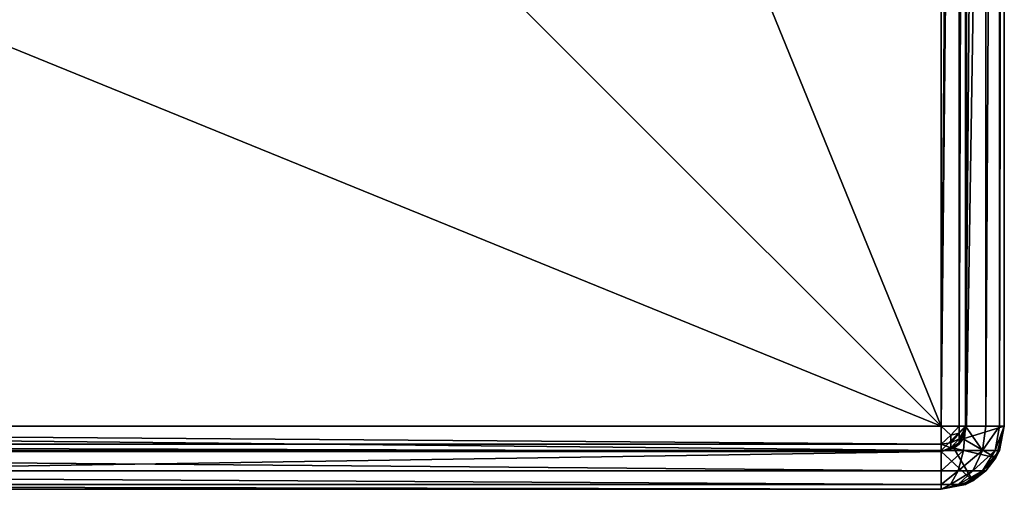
# Model space of a CAD drawing. Header units: metres. Extents: x 1237 to 1550, y -594 to -383.
# Tile 41 of 47: x 1511 to 1550, y -483 to -464. Entities that reach past the tile are written whole.
import ezdxf

# ---------------------------------------------------------------- set-up
doc = ezdxf.new("R2010")
doc.units = ezdxf.units.M

msp = doc.modelspace()

# ---------------------------------------------------------------- linework, layer by layer
at = {"layer": 'None'}
for points in [[(1519.814331, -412.797882, -608), (1547.314331, -480.297882, -608), (1547.314331, -385.297882, -608)], [(1547.314331, -385.297882, -609.5), (1547.314331, -480.297882, -609.5), (1519.814331, -412.797882, -609.5)], [(1548.021362, -480.297882, -609.792908), (1547.314331, -480.297882, -609.5), (1548.021362, -385.297882, -609.792908)], [(1547.314331, -480.297882, -609.5), (1547.314331, -385.297882, -609.5), (1548.021362, -385.297882, -609.792908)], [(1548.270996, -480.297882, -608.190308), (1548.270996, -385.297882, -608.190308), (1547.314331, -480.297882, -608)], [(1548.270996, -385.297882, -608.190308), (1547.314331, -385.297882, -608), (1547.314331, -480.297882, -608)], [(1548.314331, -480.297882, -610.5), (1548.021362, -480.297882, -609.792908), (1548.314331, -385.297882, -610.5)], [(1548.021362, -480.297882, -609.792908), (1548.021362, -385.297882, -609.792908), (1548.314331, -385.297882, -610.5)], [(1549.082031, -480.297882, -608.732239), (1549.082031, -385.297882, -608.732239), (1548.270996, -480.297882, -608.190308)], [(1549.082031, -385.297882, -608.732239), (1548.270996, -385.297882, -608.190308), (1548.270996, -480.297882, -608.190308)], [(1548.314331, -480.297882, -630), (1548.314331, -480.297882, -610.5), (1548.314331, -385.297882, -630)], [(1548.314331, -480.297882, -610.5), (1548.314331, -385.297882, -610.5), (1548.314331, -385.297882, -630)], [(1548.314331, -385.297882, -630), (1549.814331, -385.297882, -630), (1548.314331, -480.297882, -630)], [(1549.814331, -385.297882, -630), (1549.814331, -480.297882, -630), (1548.314331, -480.297882, -630)], [(1549.624023, -480.297882, -609.543274), (1549.624023, -385.297882, -609.543274), (1549.082031, -480.297882, -608.732239)], [(1549.624023, -385.297882, -609.543274), (1549.082031, -385.297882, -608.732239), (1549.082031, -480.297882, -608.732239)], [(1549.814331, -480.297882, -610.5), (1549.814331, -385.297882, -610.5), (1549.624023, -480.297882, -609.543274)], [(1549.814331, -385.297882, -610.5), (1549.624023, -385.297882, -609.543274), (1549.624023, -480.297882, -609.543274)], [(1549.814331, -385.297882, -630), (1549.814331, -385.297882, -610.5), (1549.814331, -480.297882, -630)], [(1549.814331, -385.297882, -610.5), (1549.814331, -480.297882, -610.5), (1549.814331, -480.297882, -630)], [(1519.814331, -412.797882, -608), (1519.814331, -452.797882, -608), (1547.314331, -480.297882, -608)], [(1519.814331, -412.797882, -609.5), (1547.314331, -480.297882, -609.5), (1519.814331, -452.797882, -609.5)], [(1547.314331, -480.297882, -608), (1479.814331, -452.797882, -608), (1452.314331, -480.297882, -608)], [(1547.314331, -480.297882, -609.5), (1452.314331, -480.297882, -609.5), (1519.814331, -452.797882, -609.5)], [(1519.814331, -452.797882, -609.5), (1452.314331, -480.297882, -609.5), (1479.814331, -452.797882, -609.5)], [(1519.814331, -452.797882, -608), (1479.814331, -452.797882, -608), (1547.314331, -480.297882, -608)], [(1547.314331, -480.297882, -609.5), (1547.314331, -481.005005, -609.792908), (1452.314331, -480.297882, -609.5)], [(1547.314331, -481.005005, -609.792908), (1452.314331, -481.005005, -609.792908), (1452.314331, -480.297882, -609.5)], [(1452.314331, -481.254608, -608.190308), (1547.314331, -481.254608, -608.190308), (1452.314331, -480.297882, -608)], [(1547.314331, -481.254608, -608.190308), (1547.314331, -480.297882, -608), (1452.314331, -480.297882, -608)], [(1547.314331, -481.005005, -609.792908), (1547.314331, -480.297882, -609.5), (1547.697021, -480.650543, -609.646057)], [(1547.314331, -480.297882, -609.5), (1548.021362, -480.297882, -609.792908), (1547.697021, -480.650543, -609.646057)], [(1547.314331, -480.297882, -608), (1547.314331, -481.254608, -608.190308), (1548.270996, -480.297882, -608.190308)], [(1547.314331, -481.254608, -608.190308), (1548.195923, -481.254608, -608.365173), (1548.270996, -480.297882, -608.190308)], [(1547.697021, -480.650543, -609.646057), (1548.021362, -480.297882, -609.792908), (1548.021362, -480.56781, -609.846436)], [(1548.180298, -480.797882, -630), (1548.021362, -481.005005, -610.5), (1548.314331, -480.297882, -610.5)], [(1548.021362, -480.56781, -609.846436), (1548.021362, -480.297882, -609.792908), (1548.314331, -480.297882, -610.5)], [(1548.021362, -481.005005, -610.5), (1548.021362, -480.951477, -610.230103), (1548.314331, -480.297882, -610.5)], [(1548.021362, -480.951477, -610.230103), (1548.021362, -480.797882, -610), (1548.314331, -480.297882, -610.5)], [(1548.314331, -480.297882, -610.5), (1548.021362, -480.797882, -610), (1548.021362, -480.56781, -609.846436)], [(1548.314331, -480.297882, -630), (1548.180298, -480.797882, -630), (1548.314331, -480.297882, -610.5)], [(1548.314331, -480.297882, -630), (1549.814331, -480.297882, -630), (1548.180298, -480.797882, -630)], [(1549.814331, -480.297882, -630), (1549.47937, -481.547882, -630), (1548.180298, -480.797882, -630)], [(1548.270996, -480.297882, -608.190308), (1548.195923, -481.254608, -608.365173), (1548.94751, -481.254608, -608.866821)], [(1548.94751, -481.254608, -608.866821), (1549.082031, -480.297882, -608.732239), (1548.270996, -480.297882, -608.190308)], [(1549.449097, -481.254608, -609.618408), (1549.624023, -480.297882, -609.543274), (1548.94751, -481.254608, -608.866821)], [(1549.624023, -480.297882, -609.543274), (1549.082031, -480.297882, -608.732239), (1548.94751, -481.254608, -608.866821)], [(1549.624023, -481.254608, -610.5), (1549.814331, -480.297882, -610.5), (1549.449097, -481.254608, -609.618408)], [(1549.814331, -480.297882, -610.5), (1549.624023, -480.297882, -609.543274), (1549.449097, -481.254608, -609.618408)], [(1549.624023, -481.254608, -610.5), (1549.47937, -481.547882, -630), (1549.814331, -480.297882, -630)], [(1549.814331, -480.297882, -610.5), (1549.624023, -481.254608, -610.5), (1549.814331, -480.297882, -630)], [(1547.314331, -481.005005, -609.792908), (1547.697021, -480.650543, -609.646057), (1547.697021, -480.951172, -609.846741)], [(1547.697021, -480.951172, -609.846741), (1547.697021, -480.650543, -609.646057), (1548.021362, -480.56781, -609.846436)], [(1548.021362, -480.797882, -610), (1547.697021, -480.951172, -609.846741), (1548.021362, -480.56781, -609.846436)], [(1547.697021, -481.151825, -610.147339), (1548.021362, -480.797882, -610), (1548.021362, -480.951477, -610.230103)], [(1547.697021, -480.951172, -609.846741), (1548.021362, -480.797882, -610), (1547.697021, -481.151825, -610.147339)], [(1548.180298, -480.797882, -630), (1547.814331, -481.16391, -630), (1548.021362, -481.005005, -610.5)], [(1548.180298, -480.797882, -630), (1549.47937, -481.547882, -630), (1547.814331, -481.16391, -630)], [(1547.314331, -481.005005, -609.792908), (1547.314331, -481.297882, -610.5), (1452.314331, -481.005005, -609.792908)], [(1547.314331, -481.297882, -610.5), (1452.314331, -481.297882, -610.5), (1452.314331, -481.005005, -609.792908)], [(1452.314331, -482.065674, -608.732239), (1547.314331, -482.065674, -608.732239), (1452.314331, -481.254608, -608.190308)], [(1547.314331, -482.065674, -608.732239), (1547.314331, -481.254608, -608.190308), (1452.314331, -481.254608, -608.190308)], [(1547.697021, -481.151825, -610.147339), (1547.314331, -481.005005, -609.792908), (1547.697021, -480.951172, -609.846741)], [(1547.814331, -481.16391, -630), (1547.314331, -481.297882, -610.5), (1548.021362, -481.005005, -610.5)], [(1548.021362, -481.005005, -610.5), (1547.314331, -481.297882, -610.5), (1547.697021, -481.151825, -610.147339)], [(1547.314331, -481.297882, -610.5), (1547.314331, -481.005005, -609.792908), (1547.697021, -481.151825, -610.147339)], [(1547.814331, -481.16391, -630), (1547.314331, -481.297882, -630), (1547.314331, -481.297882, -610.5)], [(1547.814331, -481.16391, -630), (1548.564331, -482.462952, -630), (1547.314331, -481.297882, -630)], [(1547.314331, -481.254608, -608.190308), (1547.314331, -482.065674, -608.732239), (1548.195923, -481.254608, -608.365173)], [(1547.314331, -482.065674, -608.732239), (1547.989014, -482.065674, -608.866089), (1548.195923, -481.254608, -608.365173)], [(1548.021362, -481.005005, -610.5), (1547.697021, -481.151825, -610.147339), (1548.021362, -480.951477, -610.230103)], [(1549.47937, -481.547882, -630), (1548.564331, -482.462952, -630), (1547.814331, -481.16391, -630)], [(1548.195923, -481.254608, -608.365173), (1547.989014, -482.065674, -608.866089), (1548.94751, -481.254608, -608.866821)], [(1548.94751, -481.254608, -608.866821), (1547.989014, -482.065674, -608.866089), (1548.564331, -482.065674, -609.25)], [(1548.94751, -481.254608, -608.866821), (1548.564331, -482.065674, -609.25), (1549.449097, -481.254608, -609.618408)], [(1548.564331, -482.065674, -609.25), (1548.948242, -482.065674, -609.825256), (1549.449097, -481.254608, -609.618408)], [(1549.082031, -482.065674, -610.5), (1549.624023, -481.254608, -610.5), (1548.948242, -482.065674, -609.825256)], [(1548.948242, -482.065674, -609.825256), (1549.624023, -481.254608, -610.5), (1549.449097, -481.254608, -609.618408)], [(1549.624023, -481.254608, -610.5), (1549.082031, -482.065674, -610.5), (1549.47937, -481.547882, -630)], [(1547.314331, -481.297882, -630), (1452.314331, -481.297882, -630), (1547.314331, -481.297882, -610.5)], [(1452.314331, -481.297882, -630), (1452.314331, -481.297882, -610.5), (1547.314331, -481.297882, -610.5)], [(1547.314331, -481.297882, -630), (1547.314331, -482.797882, -630), (1452.314331, -482.797882, -630)], [(1547.314331, -481.297882, -630), (1452.314331, -482.797882, -630), (1452.314331, -481.297882, -630)], [(1548.564331, -482.462952, -630), (1547.314331, -482.797882, -630), (1547.314331, -481.297882, -630)], [(1549.082031, -482.065674, -610.5), (1548.564331, -482.462952, -630), (1549.47937, -481.547882, -630)], [(1452.314331, -482.607605, -609.543274), (1547.314331, -482.607605, -609.543274), (1452.314331, -482.065674, -608.732239)], [(1547.314331, -482.607605, -609.543274), (1547.314331, -482.065674, -608.732239), (1452.314331, -482.065674, -608.732239)], [(1547.314331, -482.065674, -608.732239), (1547.314331, -482.607605, -609.543274), (1547.989014, -482.065674, -608.866089)], [(1547.314331, -482.607605, -609.543274), (1547.679443, -482.607605, -609.615723), (1547.989014, -482.065674, -608.866089)], [(1547.989014, -482.065674, -608.866089), (1547.679443, -482.607605, -609.615723), (1548.564331, -482.065674, -609.25)], [(1548.564331, -482.065674, -609.25), (1547.679443, -482.607605, -609.615723), (1547.990845, -482.607605, -609.823486)], [(1548.198608, -482.607605, -610.134827), (1548.948242, -482.065674, -609.825256), (1547.990845, -482.607605, -609.823486)], [(1548.948242, -482.065674, -609.825256), (1548.564331, -482.065674, -609.25), (1547.990845, -482.607605, -609.823486)], [(1548.270996, -482.607605, -610.5), (1549.082031, -482.065674, -610.5), (1548.198608, -482.607605, -610.134827)], [(1548.198608, -482.607605, -610.134827), (1549.082031, -482.065674, -610.5), (1548.948242, -482.065674, -609.825256)], [(1549.082031, -482.065674, -610.5), (1548.270996, -482.607605, -610.5), (1548.564331, -482.462952, -630)], [(1452.314331, -482.797882, -610.5), (1547.314331, -482.797882, -610.5), (1452.314331, -482.607605, -609.543274)], [(1547.314331, -482.797882, -610.5), (1547.314331, -482.607605, -609.543274), (1452.314331, -482.607605, -609.543274)], [(1452.314331, -482.797882, -630), (1547.314331, -482.797882, -630), (1452.314331, -482.797882, -610.5)], [(1547.314331, -482.797882, -630), (1547.314331, -482.797882, -610.5), (1452.314331, -482.797882, -610.5)], [(1548.270996, -482.607605, -610.5), (1547.314331, -482.797882, -630), (1548.564331, -482.462952, -630)], [(1548.270996, -482.607605, -610.5), (1547.314331, -482.797882, -610.5), (1547.314331, -482.797882, -630)], [(1547.679443, -482.607605, -609.615723), (1547.314331, -482.797882, -610.5), (1547.990845, -482.607605, -609.823486)], [(1547.314331, -482.797882, -610.5), (1548.270996, -482.607605, -610.5), (1548.198608, -482.607605, -610.134827)], [(1547.990845, -482.607605, -609.823486), (1547.314331, -482.797882, -610.5), (1548.198608, -482.607605, -610.134827)], [(1547.679443, -482.607605, -609.615723), (1547.314331, -482.607605, -609.543274), (1547.314331, -482.797882, -610.5)]]:
    msp.add_3dface(points, dxfattribs=at)

doc.saveas('drawing.dxf')
